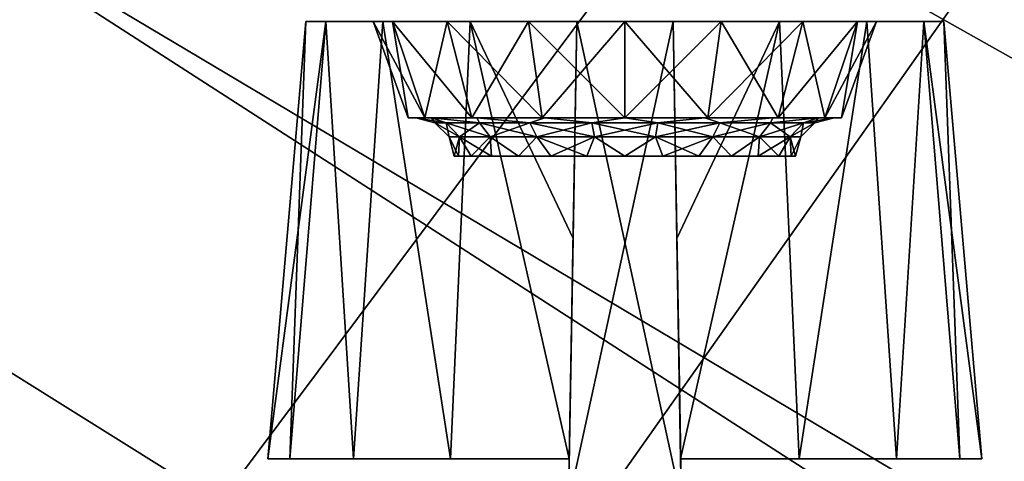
# Model space of a CAD drawing. Header units: millimetres. Extents: x -135 to 135, y -102 to 22.
# Tile 48 of 86: x 39.71 to 49.94, y -82.07 to -77.48. Entities that reach past the tile are written whole.
import ezdxf

# ---------------------------------------------------------------- set-up
doc = ezdxf.new("R2010")
doc.units = ezdxf.units.MM
doc.header["$LTSCALE"] = 65.185185
for name, color, linetype in [('1', 7, 'CONTINUOUS'), ('136', 7, 'CONTINUOUS'), ('146', 7, 'CONTINUOUS'), ('178', 7, 'CONTINUOUS'), ('179', 7, 'CONTINUOUS'), ('186', 7, 'CONTINUOUS'), ('187', 7, 'CONTINUOUS'), ('236', 7, 'CONTINUOUS'), ('237', 7, 'CONTINUOUS'), ('238', 7, 'CONTINUOUS'), ('239', 7, 'CONTINUOUS'), ('244', 7, 'CONTINUOUS'), ('245', 7, 'CONTINUOUS'), ('250', 7, 'CONTINUOUS'), ('251', 7, 'CONTINUOUS'), ('3', 7, 'CONTINUOUS'), ('6', 7, 'CONTINUOUS'), ('9', 7, 'CONTINUOUS')]:
    doc.layers.add(name, color=color, linetype=linetype)

msp = doc.modelspace()

# ---------------------------------------------------------------- linework, layer by layer
at = {"layer": '1', "linetype": 'Continuous'}
for points in [[(99.107, 12.5, -36.022), (-98.049, -84.035, -32.651), (-99.107, 12.5, -36.022), (99.107, 12.5, -36.022)], [(-97.456, -84.345, -32.64), (-98.049, -84.035, -32.651), (99.107, 12.5, -36.022), (-97.456, -84.345, -32.64)], [(-96.987, -84.614, -32.631), (-97.456, -84.345, -32.64), (99.107, 12.5, -36.022), (-96.987, -84.614, -32.631)], [(-96.813, -84.725, -32.627), (-96.987, -84.614, -32.631), (99.107, 12.5, -36.022), (-96.813, -84.725, -32.627)], [(-96.603, -84.867, -32.622), (-96.813, -84.725, -32.627), (99.107, 12.5, -36.022), (-96.603, -84.867, -32.622)], [(-96.097, -85.273, -32.608), (-96.603, -84.867, -32.622), (99.107, 12.5, -36.022), (-96.097, -85.273, -32.608)], [(-95.808, -85.563, -32.598), (-96.097, -85.273, -32.608), (99.107, 12.5, -36.022), (-95.808, -85.563, -32.598)], [(-95.659, -85.735, -32.592), (-95.808, -85.563, -32.598), (99.107, 12.5, -36.022), (-95.659, -85.735, -32.592)], [(-95.131, -86.594, -32.562), (-95.659, -85.735, -32.592), (99.107, 12.5, -36.022), (-95.131, -86.594, -32.562)], [(-95.08, -86.719, -32.557), (-95.131, -86.594, -32.562), (99.107, 12.5, -36.022), (-95.08, -86.719, -32.557)], [(-94.856, -87.747, -32.522), (-95.08, -86.719, -32.557), (99.107, 12.5, -36.022), (-94.856, -87.747, -32.522)], [(-94.788, -89.052, -32.476), (-94.856, -87.747, -32.522), (99.107, 12.5, -36.022), (-94.788, -89.052, -32.476)], [(-94.637, -89.53, -32.459), (-94.788, -89.052, -32.476), (99.107, 12.5, -36.022), (-94.637, -89.53, -32.459)], [(-94.274, -89.875, -32.447), (-94.637, -89.53, -32.459), (99.107, 12.5, -36.022), (-94.274, -89.875, -32.447)], [(-93.789, -90, -32.443), (-94.274, -89.875, -32.447), (99.107, 12.5, -36.022), (-93.789, -90, -32.443)], [(60.669, -83.07, -32.685), (-93.789, -90, -32.443), (99.107, 12.5, -36.022), (60.669, -83.07, -32.685)]]:
    msp.add_3dface(points, dxfattribs=at)
at = {"layer": '136', "linetype": 'Continuous'}
for points in [[(42.687, -77.5, -4), (42.894, -77.5, -2.849), (42.894, -77.5, -5.151), (42.687, -77.5, -4)], [(42.894, -77.5, -2.849), (43.487, -77.5, -1.842), (42.894, -77.5, -5.151), (42.894, -77.5, -2.849)], [(42.894, -77.5, -5.151), (43.386, -77.5, -4), (43.487, -77.5, -6.158), (42.894, -77.5, -5.151)], [(43.487, -77.5, -1.842), (43.386, -77.5, -4), (42.894, -77.5, -5.151), (43.487, -77.5, -1.842)], [(43.585, -77.5, -3), (43.386, -77.5, -4), (43.487, -77.5, -1.842), (43.585, -77.5, -3)], [(43.386, -77.5, -4), (43.585, -77.5, -5), (43.487, -77.5, -6.158), (43.386, -77.5, -4)], [(43.487, -77.5, -6.158), (44.152, -77.5, -5.848), (44.393, -77.5, -6.897), (43.487, -77.5, -6.158)], [(43.585, -77.5, -5), (44.152, -77.5, -5.848), (43.487, -77.5, -6.158), (43.585, -77.5, -5)], [(44.393, -77.5, -1.103), (43.585, -77.5, -3), (43.487, -77.5, -1.842), (44.393, -77.5, -1.103)], [(44.152, -77.5, -2.152), (43.585, -77.5, -3), (44.393, -77.5, -1.103), (44.152, -77.5, -2.152)], [(44.152, -77.5, -5.848), (45, -77.5, -6.415), (44.393, -77.5, -6.897), (44.152, -77.5, -5.848)], [(45, -77.5, -1.585), (44.152, -77.5, -2.152), (44.393, -77.5, -1.103), (45, -77.5, -1.585)], [(44.393, -77.5, -6.897), (45, -77.5, -6.415), (45.5, -77.5, -7.275), (44.393, -77.5, -6.897)], [(45.5, -77.5, -0.725), (45, -77.5, -1.585), (44.393, -77.5, -1.103), (45.5, -77.5, -0.725)], [(45, -77.5, -6.415), (46, -77.5, -6.614), (45.5, -77.5, -7.275), (45, -77.5, -6.415)], [(46, -77.5, -1.386), (45, -77.5, -1.585), (45.5, -77.5, -0.725), (46, -77.5, -1.386)], [(45.5, -77.5, -7.275), (46, -77.5, -6.614), (45.5, -77.5, -8.5), (45.5, -77.5, -7.275)], [(46, -77.5, -6.614), (46.5, -77.5, -7.275), (45.5, -77.5, -8.5), (46, -77.5, -6.614)], [(45.5, -77.5, -8.5), (46.5, -77.5, -7.275), (46.5, -77.5, -8.5), (45.5, -77.5, -8.5)], [(45.5, -77.5, 0.5), (46.5, -77.5, 0.5), (45.5, -77.5, -0.725), (45.5, -77.5, 0.5)], [(46.5, -77.5, 0.5), (46, -77.5, -1.386), (45.5, -77.5, -0.725), (46.5, -77.5, 0.5)], [(46.5, -77.5, -0.725), (46, -77.5, -1.386), (46.5, -77.5, 0.5), (46.5, -77.5, -0.725)], [(47, -77.5, -1.585), (46, -77.5, -1.386), (46.5, -77.5, -0.725), (47, -77.5, -1.585)], [(46, -77.5, -6.614), (47, -77.5, -6.415), (46.5, -77.5, -7.275), (46, -77.5, -6.614)], [(46.5, -77.5, -7.275), (47, -77.5, -6.415), (47.607, -77.5, -6.897), (46.5, -77.5, -7.275)], [(47.607, -77.5, -1.103), (47, -77.5, -1.585), (46.5, -77.5, -0.725), (47.607, -77.5, -1.103)], [(47.848, -77.5, -2.152), (47, -77.5, -1.585), (47.607, -77.5, -1.103), (47.848, -77.5, -2.152)], [(47, -77.5, -6.415), (47.848, -77.5, -5.848), (47.607, -77.5, -6.897), (47, -77.5, -6.415)], [(48.513, -77.5, -1.842), (47.848, -77.5, -2.152), (47.607, -77.5, -1.103), (48.513, -77.5, -1.842)], [(47.607, -77.5, -6.897), (48.415, -77.5, -5), (48.513, -77.5, -6.158), (47.607, -77.5, -6.897)], [(47.848, -77.5, -5.848), (48.415, -77.5, -5), (47.607, -77.5, -6.897), (47.848, -77.5, -5.848)], [(48.415, -77.5, -3), (47.848, -77.5, -2.152), (48.513, -77.5, -1.842), (48.415, -77.5, -3)], [(48.415, -77.5, -5), (48.614, -77.5, -4), (48.513, -77.5, -6.158), (48.415, -77.5, -5)], [(48.614, -77.5, -4), (48.415, -77.5, -3), (48.513, -77.5, -1.842), (48.614, -77.5, -4)], [(49.106, -77.5, -5.151), (48.513, -77.5, -6.158), (49.106, -77.5, -2.849), (49.106, -77.5, -5.151)], [(49.106, -77.5, -2.849), (48.614, -77.5, -4), (48.513, -77.5, -1.842), (49.106, -77.5, -2.849)], [(48.513, -77.5, -6.158), (48.614, -77.5, -4), (49.106, -77.5, -2.849), (48.513, -77.5, -6.158)], [(49.313, -77.5, -4), (49.106, -77.5, -5.151), (49.106, -77.5, -2.849), (49.313, -77.5, -4)]]:
    msp.add_3dface(points, dxfattribs=at)
at = {"layer": '146', "linetype": 'Continuous'}
for points in [[(43.75, -78.5, -4), (43.921, -78.5, -3.139), (43.827, -78.5, -4), (43.75, -78.5, -4)], [(43.921, -78.5, -4.861), (43.75, -78.5, -4), (43.827, -78.5, -4), (43.921, -78.5, -4.861)], [(43.921, -78.5, -4.861), (43.827, -78.5, -4), (43.992, -78.5, -4.832), (43.921, -78.5, -4.861)], [(43.827, -78.5, -4), (43.921, -78.5, -3.139), (43.992, -78.5, -3.168), (43.827, -78.5, -4)], [(44.409, -78.5, -5.591), (43.921, -78.5, -4.861), (43.992, -78.5, -4.832), (44.409, -78.5, -5.591)], [(43.921, -78.5, -3.139), (44.409, -78.5, -2.409), (43.992, -78.5, -3.168), (43.921, -78.5, -3.139)], [(44.463, -78.5, -5.537), (44.409, -78.5, -5.591), (43.992, -78.5, -4.832), (44.463, -78.5, -5.537)], [(43.992, -78.5, -3.168), (44.409, -78.5, -2.409), (44.463, -78.5, -2.463), (43.992, -78.5, -3.168)], [(45.139, -78.5, -6.079), (44.409, -78.5, -5.591), (44.463, -78.5, -5.537), (45.139, -78.5, -6.079)], [(44.409, -78.5, -2.409), (45.139, -78.5, -1.921), (44.463, -78.5, -2.463), (44.409, -78.5, -2.409)], [(45.168, -78.5, -6.008), (45.139, -78.5, -6.079), (44.463, -78.5, -5.537), (45.168, -78.5, -6.008)], [(44.463, -78.5, -2.463), (45.139, -78.5, -1.921), (45.168, -78.5, -1.992), (44.463, -78.5, -2.463)], [(46, -78.5, -6.173), (45.139, -78.5, -6.079), (45.168, -78.5, -6.008), (46, -78.5, -6.173)], [(46, -78.5, -6.25), (45.139, -78.5, -6.079), (46, -78.5, -6.173), (46, -78.5, -6.25)], [(45.139, -78.5, -1.921), (46, -78.5, -1.75), (45.168, -78.5, -1.992), (45.139, -78.5, -1.921)], [(45.168, -78.5, -1.992), (46, -78.5, -1.75), (46, -78.5, -1.827), (45.168, -78.5, -1.992)], [(46.861, -78.5, -6.079), (46, -78.5, -6.25), (46.832, -78.5, -6.008), (46.861, -78.5, -6.079)], [(46.832, -78.5, -6.008), (46, -78.5, -6.25), (46, -78.5, -6.173), (46.832, -78.5, -6.008)], [(46, -78.5, -1.827), (46.861, -78.5, -1.921), (46.832, -78.5, -1.992), (46, -78.5, -1.827)], [(46, -78.5, -1.75), (46.861, -78.5, -1.921), (46, -78.5, -1.827), (46, -78.5, -1.75)], [(47.537, -78.5, -5.537), (46.861, -78.5, -6.079), (46.832, -78.5, -6.008), (47.537, -78.5, -5.537)], [(46.832, -78.5, -1.992), (46.861, -78.5, -1.921), (47.537, -78.5, -2.463), (46.832, -78.5, -1.992)], [(47.591, -78.5, -5.591), (46.861, -78.5, -6.079), (47.537, -78.5, -5.537), (47.591, -78.5, -5.591)], [(46.861, -78.5, -1.921), (47.591, -78.5, -2.409), (47.537, -78.5, -2.463), (46.861, -78.5, -1.921)], [(48.008, -78.5, -4.832), (47.591, -78.5, -5.591), (47.537, -78.5, -5.537), (48.008, -78.5, -4.832)], [(47.537, -78.5, -2.463), (47.591, -78.5, -2.409), (48.008, -78.5, -3.168), (47.537, -78.5, -2.463)], [(48.079, -78.5, -4.861), (47.591, -78.5, -5.591), (48.008, -78.5, -4.832), (48.079, -78.5, -4.861)], [(47.591, -78.5, -2.409), (48.079, -78.5, -3.139), (48.008, -78.5, -3.168), (47.591, -78.5, -2.409)], [(48.173, -78.5, -4), (48.079, -78.5, -4.861), (48.008, -78.5, -4.832), (48.173, -78.5, -4)], [(48.008, -78.5, -3.168), (48.079, -78.5, -3.139), (48.173, -78.5, -4), (48.008, -78.5, -3.168)], [(48.25, -78.5, -4), (48.079, -78.5, -4.861), (48.173, -78.5, -4), (48.25, -78.5, -4)], [(48.079, -78.5, -3.139), (48.25, -78.5, -4), (48.173, -78.5, -4), (48.079, -78.5, -3.139)]]:
    msp.add_3dface(points, dxfattribs=at)
at = {"layer": '178', "linetype": 'Continuous'}
for points in [[(42.29, -82.044, -4), (42.894, -77.5, -5.151), (42.519, -82.044, -5.284), (42.29, -82.044, -4)], [(42.519, -82.044, -2.716), (42.687, -77.5, -4), (42.29, -82.044, -4), (42.519, -82.044, -2.716)], [(42.687, -77.5, -4), (42.894, -77.5, -5.151), (42.29, -82.044, -4), (42.687, -77.5, -4)], [(42.519, -82.044, -5.284), (42.894, -77.5, -5.151), (43.179, -82.044, -6.41), (42.519, -82.044, -5.284)], [(43.179, -82.044, -1.59), (42.894, -77.5, -2.849), (42.519, -82.044, -2.716), (43.179, -82.044, -1.59)], [(42.894, -77.5, -2.849), (42.687, -77.5, -4), (42.519, -82.044, -2.716), (42.894, -77.5, -2.849)], [(42.894, -77.5, -5.151), (43.487, -77.5, -6.158), (43.179, -82.044, -6.41), (42.894, -77.5, -5.151)], [(43.487, -77.5, -1.842), (42.894, -77.5, -2.849), (43.179, -82.044, -1.59), (43.487, -77.5, -1.842)], [(44.188, -82.044, -0.763), (43.487, -77.5, -1.842), (43.179, -82.044, -1.59), (44.188, -82.044, -0.763)], [(43.179, -82.044, -6.41), (43.487, -77.5, -6.158), (44.188, -82.044, -7.237), (43.179, -82.044, -6.41)], [(44.393, -77.5, -1.103), (43.487, -77.5, -1.842), (44.188, -82.044, -0.763), (44.393, -77.5, -1.103)], [(43.487, -77.5, -6.158), (44.393, -77.5, -6.897), (44.188, -82.044, -7.237), (43.487, -77.5, -6.158)], [(45.421, -82.044, -0.335), (44.393, -77.5, -1.103), (44.188, -82.044, -0.763), (45.421, -82.044, -0.335)], [(44.188, -82.044, -7.237), (44.393, -77.5, -6.897), (45.421, -82.044, -7.665), (44.188, -82.044, -7.237)], [(45.461, -79.752, -0.532), (44.393, -77.5, -1.103), (45.421, -82.044, -0.335), (45.461, -79.752, -0.532)], [(45.5, -77.5, -0.725), (44.393, -77.5, -1.103), (45.461, -79.752, -0.532), (45.5, -77.5, -0.725)], [(45.421, -82.044, -7.665), (44.393, -77.5, -6.897), (45.461, -79.752, -7.468), (45.421, -82.044, -7.665)], [(44.393, -77.5, -6.897), (45.5, -77.5, -7.275), (45.461, -79.752, -7.468), (44.393, -77.5, -6.897)]]:
    msp.add_3dface(points, dxfattribs=at)
at = {"layer": '179', "linetype": 'Continuous'}
for points in [[(46.5, -77.5, -7.275), (47.607, -77.5, -6.897), (46.539, -79.752, -7.468), (46.5, -77.5, -7.275)], [(47.607, -77.5, -1.103), (46.5, -77.5, -0.725), (46.539, -79.752, -0.532), (47.607, -77.5, -1.103)], [(46.579, -82.044, -0.335), (47.607, -77.5, -1.103), (46.539, -79.752, -0.532), (46.579, -82.044, -0.335)], [(46.539, -79.752, -7.468), (47.607, -77.5, -6.897), (46.579, -82.044, -7.665), (46.539, -79.752, -7.468)], [(47.812, -82.044, -0.763), (47.607, -77.5, -1.103), (46.579, -82.044, -0.335), (47.812, -82.044, -0.763)], [(46.579, -82.044, -7.665), (47.607, -77.5, -6.897), (47.812, -82.044, -7.237), (46.579, -82.044, -7.665)], [(48.513, -77.5, -1.842), (47.607, -77.5, -1.103), (47.812, -82.044, -0.763), (48.513, -77.5, -1.842)], [(47.607, -77.5, -6.897), (48.513, -77.5, -6.158), (47.812, -82.044, -7.237), (47.607, -77.5, -6.897)], [(48.821, -82.044, -1.59), (48.513, -77.5, -1.842), (47.812, -82.044, -0.763), (48.821, -82.044, -1.59)], [(47.812, -82.044, -7.237), (48.513, -77.5, -6.158), (48.821, -82.044, -6.41), (47.812, -82.044, -7.237)], [(49.106, -77.5, -2.849), (48.513, -77.5, -1.842), (48.821, -82.044, -1.59), (49.106, -77.5, -2.849)], [(48.513, -77.5, -6.158), (49.106, -77.5, -5.151), (48.821, -82.044, -6.41), (48.513, -77.5, -6.158)], [(48.821, -82.044, -6.41), (49.106, -77.5, -5.151), (49.481, -82.044, -5.284), (48.821, -82.044, -6.41)], [(49.481, -82.044, -2.716), (49.106, -77.5, -2.849), (48.821, -82.044, -1.59), (49.481, -82.044, -2.716)], [(49.106, -77.5, -5.151), (49.313, -77.5, -4), (49.481, -82.044, -5.284), (49.106, -77.5, -5.151)], [(49.313, -77.5, -4), (49.106, -77.5, -2.849), (49.71, -82.044, -4), (49.313, -77.5, -4)], [(49.71, -82.044, -4), (49.106, -77.5, -2.849), (49.481, -82.044, -2.716), (49.71, -82.044, -4)], [(49.481, -82.044, -5.284), (49.313, -77.5, -4), (49.71, -82.044, -4), (49.481, -82.044, -5.284)]]:
    msp.add_3dface(points, dxfattribs=at)
at = {"layer": '186', "linetype": 'Continuous'}
for points in [[(43.386, -77.5, -4), (43.585, -77.5, -3), (43.75, -78.5, -4), (43.386, -77.5, -4)], [(43.75, -78.5, -4), (43.585, -77.5, -3), (43.921, -78.5, -3.139), (43.75, -78.5, -4)], [(43.585, -77.5, -3), (44.152, -77.5, -2.152), (43.921, -78.5, -3.139), (43.585, -77.5, -3)], [(44.152, -77.5, -2.152), (44.409, -78.5, -2.409), (43.921, -78.5, -3.139), (44.152, -77.5, -2.152)], [(44.152, -77.5, -2.152), (45, -77.5, -1.585), (44.409, -78.5, -2.409), (44.152, -77.5, -2.152)], [(45, -77.5, -1.585), (45.139, -78.5, -1.921), (44.409, -78.5, -2.409), (45, -77.5, -1.585)], [(45, -77.5, -1.585), (46, -77.5, -1.386), (45.139, -78.5, -1.921), (45, -77.5, -1.585)], [(46, -77.5, -1.386), (46, -78.5, -1.75), (45.139, -78.5, -1.921), (46, -77.5, -1.386)], [(47, -77.5, -1.585), (46.861, -78.5, -1.921), (46, -78.5, -1.75), (47, -77.5, -1.585)], [(46, -77.5, -1.386), (47, -77.5, -1.585), (46, -78.5, -1.75), (46, -77.5, -1.386)], [(47.848, -77.5, -2.152), (47.591, -78.5, -2.409), (46.861, -78.5, -1.921), (47.848, -77.5, -2.152)], [(47, -77.5, -1.585), (47.848, -77.5, -2.152), (46.861, -78.5, -1.921), (47, -77.5, -1.585)], [(48.415, -77.5, -3), (48.079, -78.5, -3.139), (47.591, -78.5, -2.409), (48.415, -77.5, -3)], [(47.848, -77.5, -2.152), (48.415, -77.5, -3), (47.591, -78.5, -2.409), (47.848, -77.5, -2.152)], [(48.614, -77.5, -4), (48.25, -78.5, -4), (48.079, -78.5, -3.139), (48.614, -77.5, -4)], [(48.415, -77.5, -3), (48.614, -77.5, -4), (48.079, -78.5, -3.139), (48.415, -77.5, -3)]]:
    msp.add_3dface(points, dxfattribs=at)
at = {"layer": '187', "linetype": 'Continuous'}
for points in [[(43.386, -77.5, -4), (43.75, -78.5, -4), (43.921, -78.5, -4.861), (43.386, -77.5, -4)], [(43.585, -77.5, -5), (43.386, -77.5, -4), (43.921, -78.5, -4.861), (43.585, -77.5, -5)], [(44.152, -77.5, -5.848), (43.585, -77.5, -5), (44.409, -78.5, -5.591), (44.152, -77.5, -5.848)], [(43.585, -77.5, -5), (43.921, -78.5, -4.861), (44.409, -78.5, -5.591), (43.585, -77.5, -5)], [(45, -77.5, -6.415), (44.152, -77.5, -5.848), (45.139, -78.5, -6.079), (45, -77.5, -6.415)], [(44.152, -77.5, -5.848), (44.409, -78.5, -5.591), (45.139, -78.5, -6.079), (44.152, -77.5, -5.848)], [(46, -77.5, -6.614), (45, -77.5, -6.415), (46, -78.5, -6.25), (46, -77.5, -6.614)], [(45, -77.5, -6.415), (45.139, -78.5, -6.079), (46, -78.5, -6.25), (45, -77.5, -6.415)], [(47, -77.5, -6.415), (46, -77.5, -6.614), (46.861, -78.5, -6.079), (47, -77.5, -6.415)], [(46, -77.5, -6.614), (46, -78.5, -6.25), (46.861, -78.5, -6.079), (46, -77.5, -6.614)], [(47, -77.5, -6.415), (46.861, -78.5, -6.079), (47.591, -78.5, -5.591), (47, -77.5, -6.415)], [(47.848, -77.5, -5.848), (47, -77.5, -6.415), (47.591, -78.5, -5.591), (47.848, -77.5, -5.848)], [(47.848, -77.5, -5.848), (47.591, -78.5, -5.591), (48.079, -78.5, -4.861), (47.848, -77.5, -5.848)], [(48.415, -77.5, -5), (47.848, -77.5, -5.848), (48.079, -78.5, -4.861), (48.415, -77.5, -5)], [(48.415, -77.5, -5), (48.079, -78.5, -4.861), (48.25, -78.5, -4), (48.415, -77.5, -5)], [(48.614, -77.5, -4), (48.415, -77.5, -5), (48.25, -78.5, -4), (48.614, -77.5, -4)]]:
    msp.add_3dface(points, dxfattribs=at)
at = {"layer": '236', "linetype": 'Continuous'}
for points in [[(45.413, -82.5, 0.167), (45.413, -82.5, 0.762), (45.5, -77.5, 0.5), (45.413, -82.5, 0.167)], [(45.413, -82.5, 0.167), (45.5, -77.5, 0.5), (45.414, -82.439, -0.074), (45.413, -82.5, 0.167)], [(45.414, -82.439, -0.074), (45.5, -77.5, 0.5), (45.417, -82.273, -0.256), (45.414, -82.439, -0.074)], [(45.5, -77.5, 0.5), (45.421, -82.044, -0.335), (45.417, -82.273, -0.256), (45.5, -77.5, 0.5)], [(45.5, -77.5, 0.5), (45.461, -79.752, -0.532), (45.421, -82.044, -0.335), (45.5, -77.5, 0.5)], [(45.5, -77.5, 0.5), (45.5, -77.5, -0.725), (45.461, -79.752, -0.532), (45.5, -77.5, 0.5)]]:
    msp.add_3dface(points, dxfattribs=at)
at = {"layer": '237', "linetype": 'Continuous'}
for points in [[(46.587, -82.5, 0.762), (46.5, -77.5, -0.725), (46.5, -77.5, 0.5), (46.587, -82.5, 0.762)], [(46.5, -77.5, -0.725), (46.587, -82.5, 0.762), (46.539, -79.752, -0.532), (46.5, -77.5, -0.725)], [(46.587, -82.5, 0.762), (46.579, -82.044, -0.335), (46.539, -79.752, -0.532), (46.587, -82.5, 0.762)], [(46.579, -82.044, -0.335), (46.587, -82.5, 0.762), (46.583, -82.273, -0.256), (46.579, -82.044, -0.335)]]:
    msp.add_3dface(points, dxfattribs=at)
at = {"layer": '238', "linetype": 'Continuous'}
for points in [[(46.587, -82.5, -8.167), (46.587, -82.5, -8.762), (46.5, -77.5, -8.5), (46.587, -82.5, -8.167)], [(46.5, -77.5, -8.5), (46.5, -77.5, -7.275), (46.539, -79.752, -7.468), (46.5, -77.5, -8.5)], [(46.5, -77.5, -8.5), (46.539, -79.752, -7.468), (46.579, -82.044, -7.665), (46.5, -77.5, -8.5)], [(46.5, -77.5, -8.5), (46.579, -82.044, -7.665), (46.583, -82.273, -7.744), (46.5, -77.5, -8.5)], [(46.586, -82.439, -7.926), (46.5, -77.5, -8.5), (46.583, -82.273, -7.744), (46.586, -82.439, -7.926)], [(46.587, -82.5, -8.167), (46.5, -77.5, -8.5), (46.586, -82.439, -7.926), (46.587, -82.5, -8.167)]]:
    msp.add_3dface(points, dxfattribs=at)
at = {"layer": '239', "linetype": 'Continuous'}
for points in [[(45.5, -77.5, -7.275), (45.413, -82.5, -8.762), (45.461, -79.752, -7.468), (45.5, -77.5, -7.275)], [(45.413, -82.5, -8.762), (45.5, -77.5, -7.275), (45.5, -77.5, -8.5), (45.413, -82.5, -8.762)], [(45.413, -82.5, -8.762), (45.421, -82.044, -7.665), (45.461, -79.752, -7.468), (45.413, -82.5, -8.762)], [(45.421, -82.044, -7.665), (45.413, -82.5, -8.762), (45.417, -82.273, -7.744), (45.421, -82.044, -7.665)]]:
    msp.add_3dface(points, dxfattribs=at)
at = {"layer": '244', "linetype": 'Continuous'}
for points in [[(45.413, -82.5, 0.762), (46.5, -77.5, 0.5), (45.5, -77.5, 0.5), (45.413, -82.5, 0.762)], [(45.413, -82.5, 0.762), (46.587, -82.5, 0.762), (46.5, -77.5, 0.5), (45.413, -82.5, 0.762)]]:
    msp.add_3dface(points, dxfattribs=at)
at = {"layer": '245', "linetype": 'Continuous'}
for points in [[(46.587, -82.5, -8.762), (45.413, -82.5, -8.762), (45.5, -77.5, -8.5), (46.587, -82.5, -8.762)], [(46.587, -82.5, -8.762), (45.5, -77.5, -8.5), (46.5, -77.5, -8.5), (46.587, -82.5, -8.762)]]:
    msp.add_3dface(points, dxfattribs=at)
at = {"layer": '250', "linetype": 'Continuous'}
for points in [[(43.827, -78.5, -4), (43.992, -78.5, -3.168), (44.026, -78.553, -4), (43.827, -78.5, -4)], [(44.145, -78.553, -3.325), (43.992, -78.5, -3.168), (44.488, -78.553, -2.731), (44.145, -78.553, -3.325)], [(44.026, -78.553, -4), (43.992, -78.5, -3.168), (44.145, -78.553, -3.325), (44.026, -78.553, -4)], [(43.992, -78.5, -3.168), (44.463, -78.5, -2.463), (44.488, -78.553, -2.731), (43.992, -78.5, -3.168)], [(44.026, -78.553, -4), (44.145, -78.553, -3.325), (44.173, -78.699, -4), (44.026, -78.553, -4)], [(44.145, -78.553, -3.325), (44.488, -78.553, -2.731), (44.283, -78.699, -3.375), (44.145, -78.553, -3.325)], [(44.173, -78.699, -4), (44.145, -78.553, -3.325), (44.283, -78.699, -3.375), (44.173, -78.699, -4)], [(44.283, -78.699, -3.375), (44.488, -78.553, -2.731), (44.6, -78.699, -2.825), (44.283, -78.699, -3.375)], [(44.488, -78.553, -2.731), (44.463, -78.5, -2.463), (45.013, -78.553, -2.291), (44.488, -78.553, -2.731)], [(44.463, -78.5, -2.463), (45.168, -78.5, -1.992), (45.013, -78.553, -2.291), (44.463, -78.5, -2.463)], [(44.488, -78.553, -2.731), (45.013, -78.553, -2.291), (44.6, -78.699, -2.825), (44.488, -78.553, -2.731)], [(44.6, -78.699, -2.825), (45.013, -78.553, -2.291), (45.086, -78.699, -2.417), (44.6, -78.699, -2.825)], [(45.013, -78.553, -2.291), (45.168, -78.5, -1.992), (45.657, -78.553, -2.056), (45.013, -78.553, -2.291)], [(45.013, -78.553, -2.291), (45.657, -78.553, -2.056), (45.086, -78.699, -2.417), (45.013, -78.553, -2.291)], [(45.086, -78.699, -2.417), (45.657, -78.553, -2.056), (45.683, -78.699, -2.2), (45.086, -78.699, -2.417)], [(45.168, -78.5, -1.992), (46, -78.5, -1.827), (45.657, -78.553, -2.056), (45.168, -78.5, -1.992)], [(45.657, -78.553, -2.056), (46, -78.5, -1.827), (46.343, -78.553, -2.056), (45.657, -78.553, -2.056)], [(45.657, -78.553, -2.056), (46.343, -78.553, -2.056), (45.683, -78.699, -2.2), (45.657, -78.553, -2.056)], [(45.683, -78.699, -2.2), (46.343, -78.553, -2.056), (46.317, -78.699, -2.2), (45.683, -78.699, -2.2)], [(46, -78.5, -1.827), (46.832, -78.5, -1.992), (46.343, -78.553, -2.056), (46, -78.5, -1.827)], [(46.343, -78.553, -2.056), (46.987, -78.553, -2.291), (46.317, -78.699, -2.2), (46.343, -78.553, -2.056)], [(46.317, -78.699, -2.2), (46.987, -78.553, -2.291), (46.914, -78.699, -2.417), (46.317, -78.699, -2.2)], [(46.343, -78.553, -2.056), (46.832, -78.5, -1.992), (46.987, -78.553, -2.291), (46.343, -78.553, -2.056)], [(46.832, -78.5, -1.992), (47.537, -78.5, -2.463), (46.987, -78.553, -2.291), (46.832, -78.5, -1.992)], [(46.987, -78.553, -2.291), (47.512, -78.553, -2.731), (46.914, -78.699, -2.417), (46.987, -78.553, -2.291)], [(46.914, -78.699, -2.417), (47.512, -78.553, -2.731), (47.4, -78.699, -2.825), (46.914, -78.699, -2.417)], [(46.987, -78.553, -2.291), (47.537, -78.5, -2.463), (47.512, -78.553, -2.731), (46.987, -78.553, -2.291)], [(47.512, -78.553, -2.731), (47.855, -78.553, -3.325), (47.4, -78.699, -2.825), (47.512, -78.553, -2.731)], [(47.4, -78.699, -2.825), (47.855, -78.553, -3.325), (47.717, -78.699, -3.375), (47.4, -78.699, -2.825)], [(47.512, -78.553, -2.731), (48.008, -78.5, -3.168), (47.855, -78.553, -3.325), (47.512, -78.553, -2.731)], [(47.537, -78.5, -2.463), (48.008, -78.5, -3.168), (47.512, -78.553, -2.731), (47.537, -78.5, -2.463)], [(47.717, -78.699, -3.375), (47.974, -78.553, -4), (47.827, -78.699, -4), (47.717, -78.699, -3.375)], [(47.855, -78.553, -3.325), (47.974, -78.553, -4), (47.717, -78.699, -3.375), (47.855, -78.553, -3.325)], [(47.855, -78.553, -3.325), (48.173, -78.5, -4), (47.974, -78.553, -4), (47.855, -78.553, -3.325)], [(48.008, -78.5, -3.168), (48.173, -78.5, -4), (47.855, -78.553, -3.325), (48.008, -78.5, -3.168)], [(44.173, -78.699, -4), (44.283, -78.699, -3.375), (44.227, -78.898, -4), (44.173, -78.699, -4)], [(44.227, -78.898, -4), (44.283, -78.699, -3.375), (44.271, -78.898, -3.605), (44.227, -78.898, -4)], [(44.271, -78.898, -3.605), (44.283, -78.699, -3.375), (44.402, -78.898, -3.231), (44.271, -78.898, -3.605)], [(44.283, -78.699, -3.375), (44.6, -78.699, -2.825), (44.402, -78.898, -3.231), (44.283, -78.699, -3.375)], [(44.402, -78.898, -3.231), (44.6, -78.699, -2.825), (44.614, -78.898, -2.894), (44.402, -78.898, -3.231)], [(44.6, -78.699, -2.825), (45.086, -78.699, -2.417), (44.894, -78.898, -2.614), (44.6, -78.699, -2.825)], [(44.614, -78.898, -2.894), (44.6, -78.699, -2.825), (44.894, -78.898, -2.614), (44.614, -78.898, -2.894)], [(44.894, -78.898, -2.614), (45.086, -78.699, -2.417), (45.231, -78.898, -2.402), (44.894, -78.898, -2.614)], [(45.086, -78.699, -2.417), (45.683, -78.699, -2.2), (45.231, -78.898, -2.402), (45.086, -78.699, -2.417)], [(45.231, -78.898, -2.402), (45.683, -78.699, -2.2), (45.605, -78.898, -2.271), (45.231, -78.898, -2.402)], [(45.605, -78.898, -2.271), (45.683, -78.699, -2.2), (46, -78.898, -2.227), (45.605, -78.898, -2.271)], [(45.683, -78.699, -2.2), (46.317, -78.699, -2.2), (46, -78.898, -2.227), (45.683, -78.699, -2.2)], [(46, -78.898, -2.227), (46.317, -78.699, -2.2), (46.395, -78.898, -2.271), (46, -78.898, -2.227)], [(46.317, -78.699, -2.2), (46.914, -78.699, -2.417), (46.395, -78.898, -2.271), (46.317, -78.699, -2.2)], [(46.395, -78.898, -2.271), (46.914, -78.699, -2.417), (46.769, -78.898, -2.402), (46.395, -78.898, -2.271)], [(46.769, -78.898, -2.402), (46.914, -78.699, -2.417), (47.106, -78.898, -2.614), (46.769, -78.898, -2.402)], [(46.914, -78.699, -2.417), (47.4, -78.699, -2.825), (47.106, -78.898, -2.614), (46.914, -78.699, -2.417)], [(47.106, -78.898, -2.614), (47.4, -78.699, -2.825), (47.386, -78.898, -2.894), (47.106, -78.898, -2.614)], [(47.386, -78.898, -2.894), (47.717, -78.699, -3.375), (47.598, -78.898, -3.231), (47.386, -78.898, -2.894)], [(47.4, -78.699, -2.825), (47.717, -78.699, -3.375), (47.386, -78.898, -2.894), (47.4, -78.699, -2.825)], [(47.598, -78.898, -3.231), (47.717, -78.699, -3.375), (47.729, -78.898, -3.605), (47.598, -78.898, -3.231)], [(47.717, -78.699, -3.375), (47.827, -78.699, -4), (47.729, -78.898, -3.605), (47.717, -78.699, -3.375)], [(47.729, -78.898, -3.605), (47.827, -78.699, -4), (47.773, -78.898, -4), (47.729, -78.898, -3.605)]]:
    msp.add_3dface(points, dxfattribs=at)
at = {"layer": '251', "linetype": 'Continuous'}
for points in [[(43.827, -78.5, -4), (44.026, -78.553, -4), (44.145, -78.553, -4.675), (43.827, -78.5, -4)], [(43.992, -78.5, -4.832), (43.827, -78.5, -4), (44.145, -78.553, -4.675), (43.992, -78.5, -4.832)], [(44.488, -78.553, -5.269), (43.992, -78.5, -4.832), (44.145, -78.553, -4.675), (44.488, -78.553, -5.269)], [(44.463, -78.5, -5.537), (43.992, -78.5, -4.832), (44.488, -78.553, -5.269), (44.463, -78.5, -5.537)], [(44.145, -78.553, -4.675), (44.026, -78.553, -4), (44.283, -78.699, -4.625), (44.145, -78.553, -4.675)], [(44.026, -78.553, -4), (44.173, -78.699, -4), (44.283, -78.699, -4.625), (44.026, -78.553, -4)], [(44.6, -78.699, -5.175), (44.145, -78.553, -4.675), (44.283, -78.699, -4.625), (44.6, -78.699, -5.175)], [(44.488, -78.553, -5.269), (44.145, -78.553, -4.675), (44.6, -78.699, -5.175), (44.488, -78.553, -5.269)], [(45.013, -78.553, -5.709), (44.463, -78.5, -5.537), (44.488, -78.553, -5.269), (45.013, -78.553, -5.709)], [(45.168, -78.5, -6.008), (44.463, -78.5, -5.537), (45.013, -78.553, -5.709), (45.168, -78.5, -6.008)], [(45.086, -78.699, -5.583), (44.488, -78.553, -5.269), (44.6, -78.699, -5.175), (45.086, -78.699, -5.583)], [(45.013, -78.553, -5.709), (44.488, -78.553, -5.269), (45.086, -78.699, -5.583), (45.013, -78.553, -5.709)], [(45.657, -78.553, -5.944), (45.168, -78.5, -6.008), (45.013, -78.553, -5.709), (45.657, -78.553, -5.944)], [(45.683, -78.699, -5.8), (45.013, -78.553, -5.709), (45.086, -78.699, -5.583), (45.683, -78.699, -5.8)], [(45.657, -78.553, -5.944), (45.013, -78.553, -5.709), (45.683, -78.699, -5.8), (45.657, -78.553, -5.944)], [(46, -78.5, -6.173), (45.168, -78.5, -6.008), (45.657, -78.553, -5.944), (46, -78.5, -6.173)], [(46.343, -78.553, -5.944), (46, -78.5, -6.173), (45.657, -78.553, -5.944), (46.343, -78.553, -5.944)], [(46.343, -78.553, -5.944), (45.657, -78.553, -5.944), (46.317, -78.699, -5.8), (46.343, -78.553, -5.944)], [(46.317, -78.699, -5.8), (45.657, -78.553, -5.944), (45.683, -78.699, -5.8), (46.317, -78.699, -5.8)], [(46.832, -78.5, -6.008), (46, -78.5, -6.173), (46.343, -78.553, -5.944), (46.832, -78.5, -6.008)], [(46.914, -78.699, -5.583), (46.343, -78.553, -5.944), (46.317, -78.699, -5.8), (46.914, -78.699, -5.583)], [(46.987, -78.553, -5.709), (46.832, -78.5, -6.008), (46.343, -78.553, -5.944), (46.987, -78.553, -5.709)], [(46.987, -78.553, -5.709), (46.343, -78.553, -5.944), (46.914, -78.699, -5.583), (46.987, -78.553, -5.709)], [(47.537, -78.5, -5.537), (46.832, -78.5, -6.008), (46.987, -78.553, -5.709), (47.537, -78.5, -5.537)], [(47.4, -78.699, -5.175), (46.987, -78.553, -5.709), (46.914, -78.699, -5.583), (47.4, -78.699, -5.175)], [(47.512, -78.553, -5.269), (47.537, -78.5, -5.537), (46.987, -78.553, -5.709), (47.512, -78.553, -5.269)], [(47.512, -78.553, -5.269), (46.987, -78.553, -5.709), (47.4, -78.699, -5.175), (47.512, -78.553, -5.269)], [(47.717, -78.699, -4.625), (47.512, -78.553, -5.269), (47.4, -78.699, -5.175), (47.717, -78.699, -4.625)], [(47.855, -78.553, -4.675), (48.008, -78.5, -4.832), (47.512, -78.553, -5.269), (47.855, -78.553, -4.675)], [(48.008, -78.5, -4.832), (47.537, -78.5, -5.537), (47.512, -78.553, -5.269), (48.008, -78.5, -4.832)], [(47.855, -78.553, -4.675), (47.512, -78.553, -5.269), (47.717, -78.699, -4.625), (47.855, -78.553, -4.675)], [(47.827, -78.699, -4), (47.855, -78.553, -4.675), (47.717, -78.699, -4.625), (47.827, -78.699, -4)], [(47.827, -78.699, -4), (47.974, -78.553, -4), (47.855, -78.553, -4.675), (47.827, -78.699, -4)], [(47.974, -78.553, -4), (48.008, -78.5, -4.832), (47.855, -78.553, -4.675), (47.974, -78.553, -4)], [(48.173, -78.5, -4), (48.008, -78.5, -4.832), (47.974, -78.553, -4), (48.173, -78.5, -4)], [(44.283, -78.699, -4.625), (44.173, -78.699, -4), (44.271, -78.898, -4.395), (44.283, -78.699, -4.625)], [(44.173, -78.699, -4), (44.227, -78.898, -4), (44.271, -78.898, -4.395), (44.173, -78.699, -4)], [(44.402, -78.898, -4.769), (44.283, -78.699, -4.625), (44.271, -78.898, -4.395), (44.402, -78.898, -4.769)], [(44.614, -78.898, -5.106), (44.283, -78.699, -4.625), (44.402, -78.898, -4.769), (44.614, -78.898, -5.106)], [(44.6, -78.699, -5.175), (44.283, -78.699, -4.625), (44.614, -78.898, -5.106), (44.6, -78.699, -5.175)], [(44.894, -78.898, -5.386), (44.6, -78.699, -5.175), (44.614, -78.898, -5.106), (44.894, -78.898, -5.386)], [(45.086, -78.699, -5.583), (44.6, -78.699, -5.175), (44.894, -78.898, -5.386), (45.086, -78.699, -5.583)], [(45.231, -78.898, -5.598), (45.086, -78.699, -5.583), (44.894, -78.898, -5.386), (45.231, -78.898, -5.598)], [(45.683, -78.699, -5.8), (45.086, -78.699, -5.583), (45.605, -78.898, -5.729), (45.683, -78.699, -5.8)], [(45.605, -78.898, -5.729), (45.086, -78.699, -5.583), (45.231, -78.898, -5.598), (45.605, -78.898, -5.729)], [(46, -78.898, -5.773), (45.683, -78.699, -5.8), (45.605, -78.898, -5.729), (46, -78.898, -5.773)], [(46.317, -78.699, -5.8), (45.683, -78.699, -5.8), (46, -78.898, -5.773), (46.317, -78.699, -5.8)], [(46.395, -78.898, -5.729), (46.317, -78.699, -5.8), (46, -78.898, -5.773), (46.395, -78.898, -5.729)], [(46.769, -78.898, -5.598), (46.317, -78.699, -5.8), (46.395, -78.898, -5.729), (46.769, -78.898, -5.598)], [(46.914, -78.699, -5.583), (46.317, -78.699, -5.8), (46.769, -78.898, -5.598), (46.914, -78.699, -5.583)], [(47.106, -78.898, -5.386), (46.914, -78.699, -5.583), (46.769, -78.898, -5.598), (47.106, -78.898, -5.386)], [(47.4, -78.699, -5.175), (46.914, -78.699, -5.583), (47.106, -78.898, -5.386), (47.4, -78.699, -5.175)], [(47.386, -78.898, -5.106), (47.4, -78.699, -5.175), (47.106, -78.898, -5.386), (47.386, -78.898, -5.106)], [(47.598, -78.898, -4.769), (47.4, -78.699, -5.175), (47.386, -78.898, -5.106), (47.598, -78.898, -4.769)], [(47.717, -78.699, -4.625), (47.4, -78.699, -5.175), (47.598, -78.898, -4.769), (47.717, -78.699, -4.625)], [(47.729, -78.898, -4.395), (47.717, -78.699, -4.625), (47.598, -78.898, -4.769), (47.729, -78.898, -4.395)], [(47.773, -78.898, -4), (47.717, -78.699, -4.625), (47.729, -78.898, -4.395), (47.773, -78.898, -4)], [(47.773, -78.898, -4), (47.827, -78.699, -4), (47.717, -78.699, -4.625), (47.773, -78.898, -4)]]:
    msp.add_3dface(points, dxfattribs=at)
at = {"layer": '3', "linetype": 'Continuous'}
for points in [[(84.622, -76.637, 32.91), (-99.107, 12.5, 36.022), (84.039, -77.702, 32.872), (84.622, -76.637, 32.91)], [(84.039, -77.702, 32.872), (-99.107, 12.5, 36.022), (82.803, -81.096, 32.754), (84.039, -77.702, 32.872)], [(82.803, -81.096, 32.754), (-99.107, 12.5, 36.022), (82.365, -81.895, 32.726), (82.803, -81.096, 32.754)], [(82.365, -81.895, 32.726), (-99.107, 12.5, 36.022), (81.706, -82.527, 32.704), (82.365, -81.895, 32.726)], [(81.706, -82.527, 32.704), (-99.107, 12.5, 36.022), (80.886, -82.931, 32.69), (81.706, -82.527, 32.704)], [(80.886, -82.931, 32.69), (-99.107, 12.5, 36.022), (79.984, -83.07, 32.685), (80.886, -82.931, 32.69)], [(79.984, -83.07, 32.685), (-99.107, 12.5, 36.022), (60.669, -83.07, 32.685), (79.984, -83.07, 32.685)], [(60.669, -83.07, 32.685), (-99.107, 12.5, 36.022), (60.063, -90, 32.443), (60.669, -83.07, 32.685)], [(60.063, -90, 32.443), (-99.107, 12.5, 36.022), (-93.789, -90, 32.443), (60.063, -90, 32.443)]]:
    msp.add_3dface(points, dxfattribs=at)
at = {"layer": '6', "linetype": 'Continuous'}
for points in [[(82.333, -80.855, -30.261), (83.569, -77.461, -30.379), (-114.61, 15, -33.608), (82.333, -80.855, -30.261)], [(81.802, -81.716, -30.231), (82.333, -80.855, -30.261), (-114.61, 15, -33.608), (81.802, -81.716, -30.231)], [(80.974, -82.296, -30.21), (81.802, -81.716, -30.231), (-114.61, 15, -33.608), (80.974, -82.296, -30.21)], [(79.984, -82.5, -30.203), (80.974, -82.296, -30.21), (-114.61, 15, -33.608), (79.984, -82.5, -30.203)], [(58.209, -82.5, -30.203), (79.984, -82.5, -30.203), (-114.61, 15, -33.608), (58.209, -82.5, -30.203)], [(-41.791, -82.5, -30.203), (41.791, -82.5, -30.203), (-114.61, 15, -33.608), (-41.791, -82.5, -30.203)], [(41.791, -82.5, -30.203), (57.772, -87.5, -30.029), (-114.61, 15, -33.608), (41.791, -82.5, -30.203)], [(57.772, -87.5, -30.029), (58.209, -82.5, -30.203), (-114.61, 15, -33.608), (57.772, -87.5, -30.029)]]:
    msp.add_3dface(points, dxfattribs=at)
at = {"layer": '9', "linetype": 'Continuous'}
for points in [[(-111.205, -82.5, 30.203), (-114.61, 15, 33.608), (114.61, 15, 33.608), (-111.205, -82.5, 30.203)], [(-58.209, -82.5, 30.203), (-111.205, -82.5, 30.203), (114.61, 15, 33.608), (-58.209, -82.5, 30.203)], [(-57.772, -87.5, 30.029), (-58.209, -82.5, 30.203), (114.61, 15, 33.608), (-57.772, -87.5, 30.029)], [(-41.791, -82.5, 30.203), (-57.772, -87.5, 30.029), (114.61, 15, 33.608), (-41.791, -82.5, 30.203)], [(41.791, -82.5, 30.203), (-41.791, -82.5, 30.203), (114.61, 15, 33.608), (41.791, -82.5, 30.203)], [(42.228, -87.5, 30.029), (41.791, -82.5, 30.203), (114.61, 15, 33.608), (42.228, -87.5, 30.029)], [(58.209, -82.5, 30.203), (42.228, -87.5, 30.029), (114.61, 15, 33.608), (58.209, -82.5, 30.203)]]:
    msp.add_3dface(points, dxfattribs=at)

doc.saveas('drawing.dxf')
